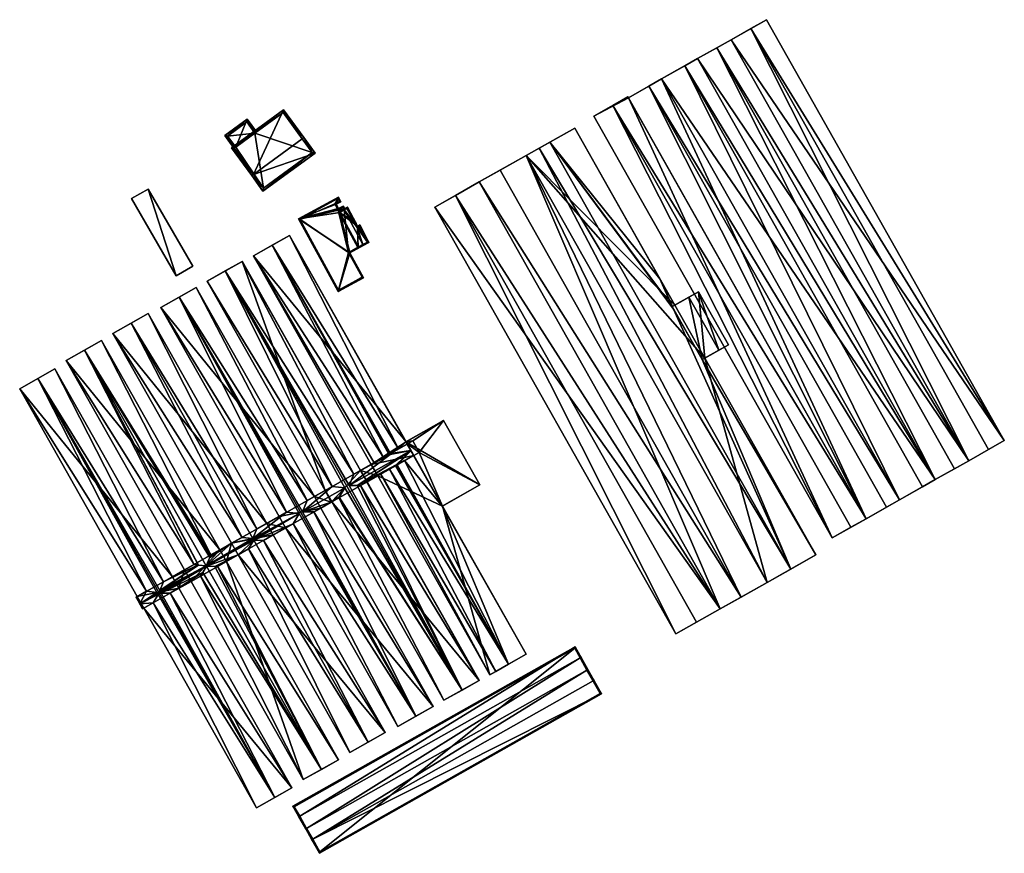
# Model space of a CAD drawing. Header units: inches. Extents: x 2558739 to 2563058, y 1133992 to 1137021.
# Tile 5 of 97: x 2559444 to 2559686, y 1135123 to 1135328. Entities that reach past the tile are written whole.
import ezdxf

# ---------------------------------------------------------------- set-up
doc = ezdxf.new("R2010")
doc.units = ezdxf.units.IN
doc.header["$MEASUREMENT"] = 0
doc.layers.add('Gebaeude Einzelhaus', color=10, linetype='Continuous')
doc.layers.add('Treibhaus', color=10, linetype='Continuous')

msp = doc.modelspace()

# ---------------------------------------------------------------- meshes
at = {"layer": 'Gebaeude Einzelhaus'}
mesh = msp.add_polyface(dxfattribs=at)
corners = [(2559502.003, 1135300.187, 381.293), (2559502.407, 1135300.481, 381.293), (2559500.119, 1135303.624, 381.2), (2559497.263, 1135296.737, 381.293), (2559494.571, 1135299.585, 381.2), (2559496.919, 1135296.486, 381.293), (2559497.726, 1135295.251, 381.328), (2559497.786, 1135295.295, 381.328), (2559500.009, 1135302.926, 381.212), (2559495.27, 1135299.475, 381.212), (2559502.003, 1135300.187, 375.234), (2559500.009, 1135302.926, 375.235), (2559495.27, 1135299.475, 375.234), (2559497.263, 1135296.737, 375.234)]
mesh.append_faces([[corners[k] for k in face] for face in [(6, 5, 7), (5, 9, 3), (8, 1, 0), (8, 2, 1), (6, 4, 5), (5, 4, 9), (9, 4, 8), (8, 4, 2), (5, 6, 7), (3, 4, 5), (5, 4, 6), (0, 2, 3), (3, 2, 4), (0, 1, 2)]], dxfattribs={"color": 13})
mesh.append_faces([[corners[k] for k in face] for face in [(10, 12, 11), (10, 13, 12), (12, 13, 9), (9, 13, 3), (9, 8, 12), (12, 8, 11), (11, 8, 10), (10, 8, 0)]], dxfattribs={"color": 41})
mesh = msp.add_polyface(dxfattribs=at)
corners = [(2559501.606, 1135290.047, 385.698), (2559503.951, 1135285.975, 383.487), (2559516.763, 1135295.3, 383.487), (2559501.201, 1135289.753, 385.698), (2559513.609, 1135298.785, 385.698), (2559514.013, 1135299.079, 385.698), (2559509.031, 1135305.921, 381.871), (2559496.22, 1135296.596, 381.871), (2559516.065, 1135295.41, 383.723), (2559504.061, 1135286.674, 383.724), (2559508.921, 1135305.224, 382.097), (2559496.919, 1135296.486, 382.097), (2559516.065, 1135295.41, 375.234), (2559508.921, 1135305.224, 375.235), (2559502.003, 1135300.187, 381.293), (2559497.263, 1135296.737, 381.293), (2559496.919, 1135296.486, 381.293), (2559502.003, 1135300.187, 375.234), (2559497.263, 1135296.737, 375.234), (2559496.919, 1135296.486, 375.234), (2559504.061, 1135286.674, 375.234)]
mesh.append_faces([[corners[k] for k in face] for face in [(0, 9, 3), (11, 0, 3), (10, 11, 7), (7, 11, 3), (6, 10, 7), (4, 10, 5), (8, 4, 5), (5, 10, 6), (2, 8, 5), (1, 9, 8), (3, 9, 1), (1, 8, 2), (0, 7, 3), (5, 6, 4), (4, 6, 0), (0, 6, 7), (0, 2, 4), (4, 2, 5), (3, 1, 0), (0, 1, 2)]], dxfattribs={"color": 13})
mesh.append_faces([[corners[k] for k in face] for face in [(12, 17, 13), (12, 20, 17), (17, 20, 18), (18, 20, 19), (8, 20, 12), (8, 9, 20), (0, 20, 9), (0, 16, 20), (20, 16, 19), (0, 11, 16), (16, 18, 19), (16, 15, 18), (14, 13, 17), (14, 10, 13), (16, 11, 15), (15, 11, 14), (14, 11, 10), (4, 12, 10), (10, 12, 13), (4, 8, 12)]], dxfattribs={"color": 41})
mesh = msp.add_polyface(dxfattribs=at)
corners = [(2559475.751, 1135286.474, 381.44), (2559482.638, 1135265.153, 381.44), (2559486.718, 1135267.513, 381.44), (2559471.671, 1135284.115, 381.44), (2559475.751, 1135286.474, 375.297), (2559486.718, 1135267.513, 375.297), (2559471.671, 1135284.115, 375.297), (2559482.638, 1135265.153, 375.297)]
mesh.append_faces([[corners[k] for k in face] for face in [(3, 1, 0), (0, 1, 2)]], dxfattribs={"color": 13})
mesh.append_faces([[corners[k] for k in face] for face in [(4, 7, 6), (5, 7, 4), (2, 7, 5), (1, 7, 2), (6, 7, 3), (3, 7, 1), (4, 6, 0), (0, 6, 3), (5, 4, 2), (2, 4, 0)]], dxfattribs={"color": 41})
mesh = msp.add_polyface(dxfattribs=at)
corners = [(2559512.708, 1135279.134, 382.495), (2559522.489, 1135281.651, 380.936), (2559521.906, 1135282.723, 380.936), (2559522.821, 1135280.743, 380.959), (2559523.892, 1135281.325, 380.765), (2559523.654, 1135282.285, 380.725), (2559522.478, 1135284.448, 380.725), (2559523.071, 1135283.356, 380.725), (2559525.304, 1135270.81, 381.368), (2559522.405, 1135261.305, 382.495), (2559528.631, 1135264.691, 381.368), (2559527.436, 1135272.256, 380.959), (2559528.846, 1135272.738, 380.725), (2559528.721, 1135272.955, 380.726), (2559528.726, 1135272.958, 380.725), (2559528.507, 1135272.839, 380.765), (2559523.906, 1135281.333, 380.762), (2559524.111, 1135281.445, 380.725), (2559523.554, 1135281.946, 380.765), (2559522.389, 1135281.313, 380.976), (2559522.311, 1135281.468, 380.975), (2559521.568, 1135282.823, 380.976), (2559522.733, 1135283.456, 380.765), (2559522.378, 1135284.109, 380.765), (2559513.048, 1135279.034, 382.455), (2559522.505, 1135261.645, 382.455), (2559528.293, 1135264.791, 381.408), (2559524.965, 1135270.91, 381.408), (2559528.508, 1135272.838, 380.765), (2559521.568, 1135282.823, 375.264), (2559522.311, 1135281.468, 375.264), (2559522.733, 1135283.456, 375.264), (2559522.378, 1135284.109, 375.264), (2559513.048, 1135279.034, 375.264), (2559522.505, 1135261.645, 375.264), (2559528.293, 1135264.791, 375.264), (2559524.965, 1135270.91, 375.264), (2559528.508, 1135272.838, 375.264), (2559523.554, 1135281.946, 375.264), (2559523.892, 1135281.325, 375.264), (2559522.389, 1135281.313, 375.264)]
mesh.append_faces([[corners[k] for k in face] for face in [(18, 16, 4), (12, 28, 13), (8, 11, 12), (12, 11, 28), (8, 27, 11), (10, 26, 8), (8, 26, 27), (9, 26, 10), (0, 25, 9), (9, 25, 26), (6, 24, 0), (0, 24, 25), (7, 23, 6), (6, 23, 24), (7, 22, 23), (20, 21, 2), (2, 22, 7), (2, 21, 22), (12, 13, 14), (1, 20, 2), (1, 19, 20), (5, 18, 1), (1, 18, 19), (5, 17, 18), (18, 17, 16), (5, 16, 17), (5, 4, 16), (11, 12, 15), (15, 12, 13), (13, 12, 14), (3, 8, 11), (11, 8, 12), (8, 9, 10), (3, 0, 8), (8, 0, 9), (0, 2, 6), (6, 2, 7), (5, 1, 4), (4, 1, 3), (3, 1, 0), (0, 1, 2)]], dxfattribs={"color": 13})
mesh.append_faces([[corners[k] for k in face] for face in [(33, 36, 34), (34, 36, 35), (36, 39, 37), (33, 40, 36), (36, 40, 39), (39, 40, 38), (33, 30, 40), (33, 29, 30), (33, 32, 29), (29, 32, 31), (20, 40, 30), (20, 19, 40), (19, 18, 40), (40, 18, 38), (38, 4, 39), (38, 18, 4), (11, 37, 28), (27, 36, 11), (11, 36, 37), (27, 26, 36), (36, 26, 35), (26, 34, 35), (26, 25, 34), (25, 24, 34), (34, 24, 33), (24, 23, 33), (33, 23, 32), (23, 22, 32), (32, 22, 31), (22, 29, 31), (22, 21, 29), (21, 20, 29), (29, 20, 30)]], dxfattribs={"color": 41})
mesh = msp.add_polyface(dxfattribs=at)
corners = [(2559522.481, 1135280.843, 381.869), (2559526.878, 1135278.015, 381.869), (2559524.688, 1135282.043, 381.869), (2559527.336, 1135271.916, 381.869), (2559527.205, 1135277.37, 381.869), (2559529.971, 1135273.35, 381.869), (2559527.705, 1135277.641, 381.869), (2559522.821, 1135280.743, 381.869), (2559524.588, 1135281.704, 381.869), (2559527.436, 1135272.256, 381.869), (2559527.603, 1135277.301, 381.869), (2559529.635, 1135273.453, 381.869), (2559526.624, 1135277.968, 381.869), (2559527.025, 1135277.189, 381.869), (2559527.099, 1135277.028, 381.869), (2559526.624, 1135277.968, 375.264), (2559527.025, 1135277.189, 375.264), (2559524.588, 1135281.704, 375.264), (2559523.892, 1135281.325, 380.765), (2559523.892, 1135281.325, 375.264), (2559522.821, 1135280.743, 380.959), (2559527.436, 1135272.256, 380.959), (2559528.507, 1135272.839, 380.765), (2559529.635, 1135273.453, 375.264), (2559528.507, 1135272.839, 375.264), (2559527.603, 1135277.301, 375.264), (2559527.099, 1135277.028, 375.264)]
mesh.append_faces([[corners[k] for k in face] for face in [(12, 8, 1), (10, 14, 4), (4, 14, 13), (13, 12, 4), (4, 12, 1), (6, 10, 4), (11, 10, 5), (9, 11, 5), (5, 10, 6), (3, 9, 5), (7, 9, 0), (0, 9, 3), (8, 7, 2), (1, 8, 2), (2, 7, 0), (6, 4, 5), (5, 4, 3), (4, 1, 0), (3, 4, 0), (0, 1, 2)]], dxfattribs={"color": 13})
mesh.append_faces([[corners[k] for k in face] for face in [(15, 19, 17), (16, 26, 15), (15, 26, 19), (19, 26, 24), (24, 26, 23), (23, 26, 25), (13, 14, 16), (16, 14, 26), (14, 10, 26), (26, 10, 25), (10, 11, 25), (25, 11, 23), (23, 22, 24), (22, 9, 21), (23, 11, 22), (22, 11, 9), (9, 7, 21), (21, 7, 20), (7, 18, 20), (18, 17, 19), (7, 8, 18), (18, 8, 17), (8, 12, 17), (17, 12, 15), (12, 13, 15), (15, 13, 16)]], dxfattribs={"color": 41})
mesh = msp.add_polyface(dxfattribs=at)
corners = [(2559539.008, 1135224.398, 383.698), (2559557.208, 1135213.847, 384.099), (2559548.275, 1135229.64, 384.099), (2559547.941, 1135208.605, 383.698), (2559548.275, 1135229.64, 375.274), (2559557.208, 1135213.847, 375.274), (2559539.088, 1135224.444, 375.274), (2559539.088, 1135224.444, 379.943), (2559539.008, 1135224.398, 379.984), (2559539.324, 1135223.839, 382.014), (2559540.221, 1135222.253, 383.284), (2559539.324, 1135223.839, 379.984), (2559540.267, 1135222.172, 383.2), (2559540.922, 1135221.015, 382.014), (2559547.941, 1135208.605, 379.982), (2559540.922, 1135221.015, 379.983), (2559548.011, 1135208.645, 379.947), (2559548.011, 1135208.645, 375.274), (2559542.346, 1135221.82, 375.274), (2559540.749, 1135224.645, 375.274), (2559541, 1135221.059, 375.274), (2559539.404, 1135223.885, 375.274)]
mesh.append_faces([[corners[k] for k in face] for face in [(3, 1, 0), (0, 1, 2)]], dxfattribs={"color": 13})
mesh.append_faces([[corners[k] for k in face] for face in [(4, 19, 6), (6, 19, 21), (20, 18, 17), (17, 18, 5), (5, 18, 4), (4, 18, 19), (16, 3, 14), (16, 1, 3), (17, 5, 16), (16, 5, 1), (3, 13, 14), (14, 13, 15), (3, 12, 13), (3, 10, 12), (9, 8, 11), (3, 0, 10), (10, 0, 9), (9, 0, 8), (4, 7, 2), (2, 7, 0), (0, 7, 8), (4, 6, 7), (2, 1, 4), (4, 1, 5)]], dxfattribs={"color": 41})
mesh = msp.add_polyface(dxfattribs=at)
corners = [(2559587.103, 1135162.508, 381.144), (2559585.213, 1135165.855, 382.584), (2559584.996, 1135165.732, 382.584), (2559516.163, 1135126.858, 382.584), (2559517.835, 1135123.388, 381.144), (2559515.945, 1135126.735, 382.584), (2559583.503, 1135168.375, 381.329), (2559583.72, 1135168.498, 381.329), (2559514.67, 1135129.501, 381.329), (2559514.453, 1135129.378, 381.329), (2559512.773, 1135132.353, 382.687), (2559512.99, 1135132.476, 382.687), (2559581.822, 1135171.351, 382.687), (2559582.039, 1135171.473, 382.687), (2559580.583, 1135174.053, 381.329), (2559511.315, 1135134.933, 381.329), (2559517.93, 1135123.729, 381.238), (2559586.763, 1135162.603, 381.238), (2559580.488, 1135173.713, 381.443), (2559511.656, 1135134.838, 381.444), (2559586.763, 1135162.603, 376.085), (2559580.488, 1135173.713, 376.085), (2559511.656, 1135134.838, 376.085), (2559517.93, 1135123.729, 376.085)]
mesh.append_faces([[corners[k] for k in face] for face in [(8, 3, 9), (11, 8, 10), (19, 11, 10), (10, 8, 9), (18, 19, 15), (15, 19, 10), (14, 18, 15), (12, 18, 13), (6, 12, 13), (13, 18, 14), (7, 6, 13), (2, 6, 1), (17, 2, 1), (1, 6, 7), (0, 16, 17), (0, 17, 1), (4, 16, 0), (3, 16, 5), (9, 3, 5), (5, 16, 4), (11, 15, 10), (12, 14, 11), (11, 14, 15), (12, 13, 14), (12, 6, 13), (13, 6, 7), (11, 8, 12), (12, 8, 6), (11, 10, 8), (8, 10, 9), (3, 9, 5), (3, 8, 9), (2, 6, 3), (3, 6, 8), (2, 1, 6), (6, 1, 7), (0, 3, 4), (4, 3, 5), (0, 2, 3), (0, 1, 2)]], dxfattribs={"color": 13})
mesh.append_faces([[corners[k] for k in face] for face in [(21, 23, 22), (20, 23, 21), (17, 23, 20), (16, 23, 17), (3, 23, 16), (22, 23, 8), (8, 23, 3), (11, 22, 8), (19, 22, 11), (21, 22, 18), (18, 22, 19), (12, 21, 18), (20, 21, 6), (6, 21, 12), (2, 20, 6), (17, 20, 2)]], dxfattribs={"color": 41})
at = {"layer": 'Treibhaus'}
mesh = msp.add_polyface(dxfattribs=at)
corners = [(2559627.59, 1135328.039, 381.945), (2559623.699, 1135325.84, 384.903), (2559685.956, 1135224.694, 382.292), (2559618.89, 1135323.125, 381.945), (2559677.256, 1135219.78, 382.292), (2559682.065, 1135222.495, 384.903), (2559673.741, 1135217.795, 384.803), (2559677.256, 1135219.78, 382.192), (2559615.375, 1135321.14, 384.803), (2559669.016, 1135215.126, 382.192), (2559610.65, 1135318.471, 381.945), (2559643.67, 1135200.811, 382.392), (2559589.833, 1135306.981, 384.993), (2559585.19, 1135304.36, 382.393), (2559648.313, 1135203.434, 384.993), (2559652.03, 1135205.533, 382.392), (2559593.549, 1135309.081, 382.393), (2559598.686, 1135311.714, 384.604), (2559593.664, 1135308.878, 381.945), (2559657.053, 1135208.369, 384.604), (2559660.186, 1135210.139, 382.392), (2559601.82, 1135313.484, 381.945), (2559607.515, 1135316.7, 385.002), (2559669.016, 1135215.126, 382.217), (2559665.881, 1135213.355, 385.002), (2559660.186, 1135210.139, 382.217), (2559677.256, 1135219.78, 376.127), (2559685.956, 1135224.694, 376.127), (2559627.59, 1135328.039, 376.127), (2559618.89, 1135323.125, 376.127), (2559610.65, 1135318.471, 376.127), (2559669.016, 1135215.126, 376.127), (2559585.19, 1135304.36, 376.127), (2559593.549, 1135309.081, 376.127), (2559643.67, 1135200.811, 376.127), (2559652.03, 1135205.533, 376.127), (2559593.664, 1135308.878, 376.127), (2559660.186, 1135210.139, 376.127), (2559601.82, 1135313.484, 376.127)]
mesh.append_faces([[corners[k] for k in face] for face in [(25, 24, 22), (21, 25, 22), (22, 24, 23), (10, 22, 23), (21, 17, 20), (20, 17, 19), (19, 17, 15), (15, 17, 18), (16, 12, 15), (15, 12, 14), (14, 12, 11), (11, 12, 13), (8, 10, 9), (7, 3, 8), (6, 8, 9), (6, 7, 8), (1, 5, 2), (1, 4, 5), (1, 3, 4), (0, 1, 2)]], dxfattribs={"color": 13})
mesh.append_faces([[corners[k] for k in face] for face in [(38, 31, 37), (38, 30, 31), (25, 9, 24), (24, 9, 23), (25, 37, 9), (9, 37, 31), (22, 10, 21), (21, 10, 38), (38, 10, 30), (23, 9, 10), (36, 38, 35), (35, 38, 37), (21, 18, 17), (21, 38, 18), (18, 38, 36), (20, 25, 21), (35, 19, 15), (19, 25, 20), (35, 37, 19), (19, 37, 25), (36, 32, 33), (36, 34, 32), (36, 35, 34), (15, 18, 16), (16, 18, 33), (33, 18, 36), (14, 11, 15), (15, 11, 35), (35, 11, 34), (11, 13, 34), (34, 13, 32), (12, 16, 13), (13, 16, 32), (32, 16, 33), (30, 26, 31), (30, 29, 26), (6, 9, 7), (7, 9, 26), (26, 9, 31), (8, 3, 10), (10, 3, 30), (30, 3, 29), (26, 29, 27), (27, 29, 28), (3, 0, 29), (29, 0, 28), (3, 1, 0), (0, 27, 28), (0, 2, 27), (7, 5, 4), (5, 27, 2), (7, 26, 5), (5, 26, 27), (3, 7, 4)]], dxfattribs={"color": 41})
mesh = msp.add_polyface(dxfattribs=at)
corners = [(2559616.233, 1135183.399, 381.778), (2559551.213, 1135284.903, 384.43), (2559610.4, 1135180.104, 384.43), (2559557.046, 1135288.198, 381.779), (2559546.131, 1135282.033, 381.779), (2559605.318, 1135177.234, 381.778), (2559562.183, 1135291.099, 384.645), (2559557.046, 1135288.198, 381.928), (2559621.37, 1135186.3, 384.645), (2559568.553, 1135294.696, 381.928), (2559627.74, 1135189.898, 381.778), (2559580.503, 1135301.445, 381.928), (2559574.351, 1135297.971, 384.993), (2559601.408, 1135264.43, 381.957), (2559571.736, 1135296.494, 383.61), (2559633.539, 1135193.173, 384.993), (2559604.781, 1135256.95, 382.276), (2559604.412, 1135257.603, 382.276), (2559604.471, 1135257.636, 382.247), (2559627.74, 1135189.898, 382.01), (2559605.058, 1135257.968, 381.962), (2559611.768, 1135244.579, 382.284), (2559639.69, 1135196.646, 382.01), (2559612.413, 1135244.944, 381.973), (2559557.046, 1135288.198, 375.703), (2559546.131, 1135282.033, 375.703), (2559605.318, 1135177.234, 375.703), (2559616.233, 1135183.399, 375.703), (2559627.74, 1135189.898, 375.703), (2559568.553, 1135294.696, 375.703), (2559580.503, 1135301.445, 375.703), (2559605.058, 1135257.968, 375.703), (2559639.69, 1135196.646, 375.703), (2559612.413, 1135244.944, 375.703)]
mesh.append_faces([[corners[k] for k in face] for face in [(15, 21, 16), (15, 22, 21), (21, 22, 23), (13, 18, 20), (14, 19, 15), (14, 9, 19), (13, 17, 18), (13, 12, 17), (17, 12, 16), (16, 12, 15), (12, 14, 15), (11, 12, 13), (8, 10, 9), (7, 0, 8), (6, 8, 9), (6, 7, 8), (1, 5, 2), (1, 4, 5), (3, 1, 0), (0, 1, 2)]], dxfattribs={"color": 13})
mesh.append_faces([[corners[k] for k in face] for face in [(33, 29, 31), (31, 29, 30), (33, 28, 29), (33, 32, 28), (10, 15, 19), (15, 32, 22), (10, 28, 15), (15, 28, 32), (9, 10, 19), (14, 29, 9), (12, 30, 14), (14, 30, 29), (12, 11, 30), (22, 32, 23), (23, 32, 33), (31, 13, 20), (31, 30, 13), (13, 30, 11), (28, 27, 29), (29, 27, 24), (7, 3, 0), (29, 6, 9), (6, 3, 7), (29, 24, 6), (6, 24, 3), (8, 28, 10), (8, 27, 28), (8, 0, 27), (25, 27, 26), (25, 24, 27), (2, 27, 0), (2, 26, 27), (2, 5, 26), (5, 4, 26), (26, 4, 25), (1, 25, 4), (1, 24, 25), (1, 3, 24)]], dxfattribs={"color": 41})
mesh = msp.add_polyface(dxfattribs=at)
corners = [(2559464.323, 1135249.249, 375.274), (2559493.372, 1135197.863, 375.274), (2559455.672, 1135244.358, 375.274), (2559493.372, 1135197.863, 380.691), (2559464.323, 1135249.249, 380.692), (2559484.721, 1135192.972, 375.274), (2559455.672, 1135244.358, 380.692), (2559460.129, 1135246.878, 383.231), (2559448.695, 1135239.94, 383.231), (2559444.238, 1135237.42, 375.274), (2559444.238, 1135237.42, 380.692), (2559452.889, 1135242.311, 375.274), (2559452.889, 1135242.311, 380.692), (2559527.907, 1135217.385, 375.274), (2559498.825, 1135268.681, 375.274), (2559498.888, 1135268.717, 375.274), (2559519.255, 1135212.494, 375.274), (2559490.237, 1135263.826, 375.274), (2559490.237, 1135263.826, 381.045), (2559519.255, 1135212.494, 381.045), (2559494.694, 1135266.346, 383.584), (2559498.825, 1135268.681, 381.083), (2559498.888, 1135268.717, 381.045), (2559527.907, 1135217.385, 381.045), (2559504.905, 1135204.382, 375.274), (2559467.129, 1135251.011, 375.274), (2559475.78, 1135255.902, 375.274), (2559475.78, 1135255.902, 380.551), (2559504.905, 1135204.382, 380.551), (2559496.254, 1135199.491, 375.274), (2559467.129, 1135251.011, 380.551), (2559471.586, 1135253.531, 383.09), (2559530.524, 1135218.864, 375.274), (2559501.601, 1135270.075, 379.933), (2559501.601, 1135270.075, 375.274), (2559506.179, 1135272.66, 382.111), (2559510.484, 1135275.091, 375.274), (2559510.484, 1135275.091, 379.933), (2559516.571, 1135210.977, 375.274), (2559478.903, 1135257.414, 375.274), (2559487.554, 1135262.305, 375.274), (2559516.571, 1135210.977, 380.974), (2559487.554, 1135262.305, 380.974), (2559507.919, 1135206.086, 375.274), (2559478.903, 1135257.414, 380.974), (2559483.36, 1135259.934, 383.513), (2559487.043, 1135194.284, 382.014), (2559491.188, 1135196.628, 382.014), (2559526.305, 1135216.479, 382.014), (2559520.958, 1135213.456, 382.014), (2559498.823, 1135200.943, 382.014), (2559502.488, 1135203.015, 382.014), (2559514.852, 1135210.005, 382.014), (2559513.651, 1135207.233, 383.284), (2559509.746, 1135207.119, 382.014)]
mesh.append_faces([[corners[k] for k in face] for face in [(7, 6, 46), (4, 7, 47), (21, 23, 22), (21, 20, 48), (49, 18, 19), (49, 20, 18), (50, 31, 30), (27, 31, 51), (42, 52, 41), (42, 45, 52), (52, 45, 53), (54, 45, 44)]], dxfattribs={"color": 13})
mesh.append_faces([[corners[k] for k in face] for face in [(0, 1, 2), (3, 0, 4), (5, 6, 2), (7, 2, 6), (7, 0, 2), (7, 4, 0), (8, 9, 10), (8, 11, 9), (8, 12, 11), (13, 14, 15), (14, 16, 17), (17, 16, 18), (18, 16, 19), (20, 17, 18), (20, 14, 17), (20, 21, 14), (21, 22, 14), (14, 22, 15), (15, 22, 23), (24, 25, 26), (26, 27, 28), (29, 30, 25), (31, 25, 30), (31, 26, 25), (31, 27, 26), (32, 33, 34), (33, 35, 34), (34, 35, 36), (36, 35, 37), (38, 39, 40), (40, 41, 38), (40, 42, 41), (39, 43, 44), (45, 39, 44), (45, 40, 39), (45, 42, 40)]], dxfattribs={"color": 41})
mesh = msp.add_polyface(dxfattribs=at)
corners = [(2559527.907, 1135217.385, 375.274), (2559519.255, 1135212.494, 375.274), (2559498.825, 1135268.681, 375.274), (2559498.888, 1135268.717, 375.274), (2559527.907, 1135217.385, 381.045), (2559501.601, 1135270.075, 375.274), (2559539.088, 1135224.444, 375.274), (2559530.524, 1135218.864, 375.274), (2559539.404, 1135223.885, 375.274), (2559510.484, 1135275.091, 375.274), (2559510.484, 1135275.091, 379.933), (2559539.088, 1135224.444, 379.943), (2559530.524, 1135218.864, 379.943), (2559501.601, 1135270.075, 379.933), (2559532.119, 1135216.039, 375.274), (2559541, 1135221.059, 375.274), (2559540.749, 1135224.645, 375.274), (2559542.346, 1135221.82, 375.274), (2559539.324, 1135223.839, 382.014), (2559537.261, 1135222.673, 381.017), (2559535.289, 1135221.559, 382.014), (2559539.324, 1135223.839, 379.984), (2559531.251, 1135219.275, 380.286), (2559526.305, 1135216.479, 382.014), (2559533.549, 1135220.575, 381.38), (2559527.875, 1135217.367, 381.064), (2559534.896, 1135221.336, 382.014), (2559536.885, 1135218.733, 382.014), (2559538.738, 1135219.781, 381.077), (2559540.922, 1135221.015, 382.014), (2559540.922, 1135221.015, 379.983), (2559498.825, 1135268.681, 381.083), (2559494.694, 1135266.346, 383.584), (2559525.105, 1135213.708, 383.284), (2559524.083, 1135213.13, 383.284), (2559520.958, 1135213.456, 382.014), (2559506.179, 1135272.66, 382.111), (2559535.167, 1135221.331, 382.11), (2559539.008, 1135224.398, 379.984), (2559540.221, 1135222.253, 383.284), (2559527.053, 1135213.671, 382.399), (2559540.267, 1135222.172, 383.2), (2559527.066, 1135213.67, 382.394), (2559536.642, 1135218.72, 382.11)]
mesh.append_faces([[corners[k] for k in face] for face in [(31, 25, 4), (31, 23, 25), (23, 32, 33), (34, 32, 35), (13, 12, 22), (22, 24, 13), (13, 24, 36), (24, 26, 36), (36, 26, 37), (36, 19, 10), (36, 20, 19), (36, 37, 20), (10, 38, 11), (10, 19, 38), (38, 19, 21), (39, 40, 41), (41, 27, 29), (42, 43, 41), (41, 43, 27), (20, 39, 18), (20, 37, 39), (39, 37, 33), (33, 37, 23), (23, 37, 26)]], dxfattribs={"color": 13})
mesh.append_faces([[corners[k] for k in face] for face in [(0, 1, 2), (3, 4, 0), (5, 6, 7), (7, 6, 8), (5, 9, 6), (9, 10, 6), (6, 10, 11), (7, 12, 13), (7, 14, 0), (8, 15, 7), (7, 15, 14), (16, 17, 8), (8, 17, 15), (18, 19, 20), (18, 21, 19), (4, 12, 0), (0, 12, 7), (4, 22, 12), (23, 24, 25), (25, 24, 4), (4, 24, 22), (23, 26, 24), (27, 28, 29), (29, 28, 30)]], dxfattribs={"color": 41})
mesh = msp.add_polyface(dxfattribs=at)
corners = [(2559548.011, 1135208.645, 375.274), (2559532.119, 1135216.039, 375.274), (2559541, 1135221.059, 375.274), (2559519.255, 1135212.494, 375.274), (2559520.699, 1135209.583, 375.274), (2559516.571, 1135210.977, 375.274), (2559518.167, 1135208.152, 375.274), (2559527.907, 1135217.385, 375.274), (2559520.852, 1135209.669, 375.274), (2559529.504, 1135214.56, 375.274), (2559519.255, 1135212.494, 381.045), (2559514.852, 1135210.005, 382.014), (2559520.958, 1135213.456, 382.014), (2559516.571, 1135210.977, 380.974), (2559532.119, 1135216.039, 379.944), (2559535.059, 1135217.701, 381.339), (2559529.504, 1135214.56, 381.045), (2559532.887, 1135216.473, 380.305), (2559529.474, 1135214.543, 381.063), (2559536.492, 1135218.511, 382.014), (2559527.902, 1135213.654, 382.014), (2559522.555, 1135210.632, 382.014), (2559520.852, 1135209.669, 382.014), (2559520.852, 1135209.669, 381.045), (2559520.699, 1135209.583, 382.014), (2559518.167, 1135208.152, 380.974), (2559516.449, 1135207.18, 382.014), (2559507.919, 1135206.086, 375.274), (2559509.516, 1135203.261, 375.274), (2559525.105, 1135213.708, 383.284), (2559527.066, 1135213.67, 382.394), (2559527.053, 1135213.671, 382.399), (2559494.694, 1135266.346, 383.584), (2559552.855, 1135163.463, 383.584), (2559522.69, 1135210.852, 382.126), (2559524.083, 1135213.13, 383.284), (2559522.7, 1135210.871, 382.135), (2559564.268, 1135169.804, 382.11), (2559538.738, 1135219.781, 381.077), (2559536.885, 1135218.733, 382.014), (2559540.922, 1135221.015, 379.983), (2559547.941, 1135208.605, 379.982), (2559540.221, 1135222.253, 383.284), (2559513.651, 1135207.233, 383.284), (2559536.642, 1135218.72, 382.11), (2559540.267, 1135222.172, 383.2), (2559483.36, 1135259.934, 383.513), (2559541.521, 1135157.051, 383.513), (2559512.871, 1135206.792, 383.284)]
mesh.append_faces([[corners[k] for k in face] for face in [(29, 30, 31), (29, 32, 33), (34, 35, 36), (35, 33, 32), (37, 38, 39), (40, 38, 41), (42, 29, 31), (24, 43, 26), (24, 35, 43), (24, 36, 35), (20, 19, 30), (30, 19, 44), (21, 34, 22), (45, 31, 30), (22, 36, 24), (22, 34, 36), (12, 43, 35), (12, 11, 43), (43, 46, 47), (48, 47, 46)]], dxfattribs={"color": 13})
mesh.append_faces([[corners[k] for k in face] for face in [(0, 1, 2), (3, 4, 5), (5, 4, 6), (7, 8, 3), (3, 8, 4), (7, 9, 8), (7, 1, 9), (10, 11, 12), (3, 13, 10), (10, 13, 11), (3, 5, 13), (14, 9, 1), (15, 16, 17), (17, 16, 14), (14, 16, 9), (15, 18, 16), (19, 20, 15), (15, 20, 18), (21, 22, 23), (4, 23, 24), (24, 23, 22), (4, 8, 23), (4, 25, 6), (4, 24, 25), (25, 24, 26), (27, 6, 28), (27, 5, 6)]], dxfattribs={"color": 41})
mesh = msp.add_polyface(dxfattribs=at)
corners = [(2559615.887, 1135246.906, 383.711), (2559610.88, 1135261.255, 382.293), (2559608.532, 1135259.929, 383.711), (2559618.235, 1135248.232, 382.292), (2559604.412, 1135257.603, 382.293), (2559611.768, 1135244.579, 382.292), (2559610.88, 1135261.255, 375.703), (2559618.235, 1135248.232, 375.703), (2559605.058, 1135257.968, 381.962), (2559605.058, 1135257.968, 375.703), (2559604.471, 1135257.636, 382.247), (2559604.412, 1135257.603, 382.276), (2559604.781, 1135256.95, 382.276), (2559611.768, 1135244.579, 382.284), (2559612.413, 1135244.944, 381.973), (2559612.413, 1135244.944, 375.703)]
mesh.append_faces([[corners[k] for k in face] for face in [(2, 5, 0), (2, 4, 5), (3, 1, 0), (0, 1, 2)]], dxfattribs={"color": 13})
mesh.append_faces([[corners[k] for k in face] for face in [(7, 15, 6), (6, 15, 9), (3, 14, 7), (7, 14, 15), (14, 5, 13), (3, 0, 14), (14, 0, 5), (5, 12, 13), (5, 4, 12), (12, 4, 11), (4, 10, 11), (4, 8, 10), (8, 6, 9), (8, 1, 6), (4, 2, 8), (8, 2, 1), (1, 3, 6), (6, 3, 7)]], dxfattribs={"color": 41})
mesh = msp.add_polyface(dxfattribs=at)
corners = [(2559455.672, 1135244.358, 375.274), (2559493.372, 1135197.863, 375.274), (2559484.721, 1135192.972, 375.274), (2559464.323, 1135249.249, 375.274), (2559493.372, 1135197.863, 380.691), (2559484.721, 1135192.972, 380.691), (2559455.672, 1135244.358, 380.692), (2559481.735, 1135191.284, 375.274), (2559444.238, 1135237.42, 375.274), (2559452.889, 1135242.311, 375.274), (2559473.084, 1135186.393, 375.274), (2559444.238, 1135237.42, 380.692), (2559473.084, 1135186.393, 380.691), (2559452.889, 1135242.311, 380.692), (2559481.735, 1135191.284, 380.691), (2559504.905, 1135204.382, 375.274), (2559496.254, 1135199.491, 375.274), (2559467.129, 1135251.011, 375.274), (2559475.78, 1135255.902, 375.274), (2559504.905, 1135204.382, 380.551), (2559496.254, 1135199.491, 380.55), (2559467.129, 1135251.011, 380.551), (2559506.502, 1135201.557, 375.274), (2559509.516, 1135203.261, 375.274), (2559507.919, 1135206.086, 375.274), (2559502.488, 1135203.015, 382.014), (2559507.919, 1135206.086, 380.974), (2559509.746, 1135207.119, 382.014), (2559478.903, 1135257.414, 375.274), (2559516.571, 1135210.977, 375.274), (2559478.903, 1135257.414, 380.974), (2559460.129, 1135246.878, 383.231), (2559488.164, 1135194.167, 382.47), (2559490.038, 1135193.972, 383.231), (2559488.039, 1135194.18, 382.419), (2559487.043, 1135194.284, 382.014), (2559464.323, 1135249.249, 380.692), (2559491.188, 1135196.628, 382.014), (2559490.973, 1135196.131, 382.242), (2559490.903, 1135195.97, 382.315), (2559448.695, 1135239.94, 383.231), (2559477.944, 1135187.441, 383.045), (2559478.4, 1135187.393, 383.231), (2559477.907, 1135187.445, 383.03), (2559475.406, 1135187.706, 382.014), (2559479.551, 1135190.049, 382.014), (2559478.631, 1135187.926, 382.987), (2559478.611, 1135187.88, 383.008), (2559498.823, 1135200.943, 382.014), (2559501.471, 1135200.667, 383.09), (2559471.586, 1135253.531, 383.09), (2559475.78, 1135255.902, 380.551), (2559501.714, 1135200.236, 383.09), (2559511.343, 1135204.294, 382.014), (2559512.871, 1135206.792, 383.284), (2559483.36, 1135259.934, 383.513)]
mesh.append_faces([[corners[k] for k in face] for face in [(31, 32, 33), (31, 34, 32), (31, 35, 34), (35, 6, 5), (36, 37, 4), (37, 31, 38), (38, 31, 39), (39, 31, 33), (40, 41, 42), (40, 43, 41), (40, 44, 43), (40, 11, 44), (44, 11, 12), (13, 45, 14), (13, 40, 45), (45, 40, 46), (46, 40, 47), (47, 40, 42), (48, 21, 20), (49, 50, 48), (51, 25, 19), (25, 50, 49), (52, 53, 54), (49, 27, 25), (49, 54, 27), (27, 30, 26), (54, 55, 27)]], dxfattribs={"color": 13})
mesh.append_faces([[corners[k] for k in face] for face in [(0, 1, 2), (1, 3, 4), (5, 6, 2), (7, 8, 9), (7, 10, 8), (8, 10, 11), (11, 10, 12), (13, 14, 9), (9, 14, 7), (15, 16, 17), (18, 19, 15), (20, 21, 16), (22, 15, 23), (23, 15, 24), (19, 24, 15), (25, 26, 19), (19, 26, 24), (25, 27, 26), (24, 28, 29), (30, 24, 26)]], dxfattribs={"color": 41})
mesh = msp.add_polyface(dxfattribs=at)
corners = [(2559557.049, 1135165.834, 375.274), (2559520.852, 1135209.669, 375.274), (2559529.504, 1135214.56, 375.274), (2559548.398, 1135160.943, 381.044), (2559520.852, 1135209.669, 381.045), (2559557.049, 1135165.834, 381.044), (2559529.504, 1135214.56, 381.045), (2559497.851, 1135196.666, 375.274), (2559506.502, 1135201.557, 375.274), (2559533.941, 1135153.019, 375.274), (2559533.941, 1135153.019, 380.55), (2559506.502, 1135201.557, 380.551), (2559559.691, 1135167.22, 375.274), (2559548.011, 1135208.645, 375.274), (2559568.574, 1135172.236, 375.274), (2559532.119, 1135216.039, 375.274), (2559548.011, 1135208.645, 379.947), (2559568.574, 1135172.236, 379.954), (2559532.119, 1135216.039, 379.944), (2559559.691, 1135167.22, 379.954), (2559496.254, 1135199.491, 375.274), (2559504.905, 1135204.382, 375.274), (2559509.516, 1135203.261, 380.974), (2559509.516, 1135203.261, 375.274), (2559511.343, 1135204.294, 382.014), (2559504.085, 1135200.19, 382.014), (2559518.167, 1135208.152, 375.274), (2559545.715, 1135159.422, 375.274), (2559545.715, 1135159.422, 380.973), (2559518.167, 1135208.152, 380.974), (2559537.064, 1135154.531, 380.973), (2559529.474, 1135214.543, 381.063), (2559527.902, 1135213.654, 382.014), (2559525.105, 1135213.708, 383.284), (2559552.855, 1135163.463, 383.584), (2559527.066, 1135213.67, 382.394), (2559522.555, 1135210.632, 382.014), (2559522.69, 1135210.852, 382.126), (2559524.083, 1135213.13, 383.284), (2559500.42, 1135198.118, 382.014), (2559529.747, 1135150.648, 383.09), (2559501.714, 1135200.236, 383.09), (2559561.152, 1135168.045, 380.641), (2559532.887, 1135216.473, 380.305), (2559535.059, 1135217.701, 381.339), (2559564.268, 1135169.804, 382.11), (2559536.492, 1135218.511, 382.014), (2559536.642, 1135218.72, 382.11), (2559536.885, 1135218.733, 382.014), (2559547.941, 1135208.605, 379.982), (2559538.738, 1135219.781, 381.077), (2559497.851, 1135196.666, 382.014), (2559512.871, 1135206.792, 383.284), (2559490.104, 1135193.854, 383.231), (2559490.038, 1135193.972, 383.231), (2559501.471, 1135200.667, 383.09), (2559516.449, 1135207.18, 382.014), (2559513.651, 1135207.233, 383.284), (2559541.521, 1135157.051, 383.513)]
mesh.append_faces([[corners[k] for k in face] for face in [(5, 6, 31), (32, 5, 31), (33, 34, 35), (35, 34, 32), (3, 36, 4), (36, 34, 37), (37, 34, 38), (39, 40, 41), (40, 25, 41), (25, 10, 11), (42, 43, 19), (19, 43, 18), (42, 44, 43), (42, 45, 44), (44, 45, 46), (46, 45, 47), (45, 48, 47), (49, 17, 16), (49, 45, 17), (49, 50, 45), (41, 51, 39), (41, 52, 53), (25, 24, 41), (54, 52, 55), (56, 28, 29), (57, 58, 56), (30, 24, 22), (24, 58, 52)]], dxfattribs={"color": 13})
mesh.append_faces([[corners[k] for k in face] for face in [(0, 1, 2), (1, 3, 4), (5, 2, 6), (7, 8, 9), (10, 8, 11), (12, 13, 14), (12, 15, 13), (14, 16, 17), (14, 13, 16), (12, 18, 15), (12, 19, 18), (7, 20, 8), (8, 20, 21), (22, 11, 23), (23, 11, 8), (24, 25, 22), (22, 25, 11), (23, 26, 27), (28, 26, 29), (23, 30, 22)]], dxfattribs={"color": 41})
mesh = msp.add_polyface(dxfattribs=at)
corners = [(2559513.833, 1135141.475, 375.274), (2559494.97, 1135195.037, 375.274), (2559522.484, 1135146.366, 375.274), (2559522.484, 1135146.366, 380.691), (2559494.97, 1135195.037, 380.691), (2559518.29, 1135143.995, 383.231), (2559513.833, 1135141.475, 380.691), (2559486.318, 1135190.147, 375.274), (2559506.856, 1135137.057, 383.231), (2559511.05, 1135139.428, 375.274), (2559511.05, 1135139.428, 380.691), (2559502.399, 1135134.537, 375.274), (2559502.399, 1135134.537, 380.691), (2559483.332, 1135188.459, 380.691), (2559557.049, 1135165.834, 375.274), (2559548.398, 1135160.943, 375.274), (2559520.852, 1135209.669, 375.274), (2559557.049, 1135165.834, 381.044), (2559552.855, 1135163.463, 383.584), (2559548.398, 1135160.943, 381.044), (2559529.504, 1135214.56, 375.274), (2559497.851, 1135196.666, 375.274), (2559533.941, 1135153.019, 375.274), (2559525.29, 1135148.128, 375.274), (2559506.502, 1135201.557, 375.274), (2559533.941, 1135153.019, 380.55), (2559529.747, 1135150.648, 383.09), (2559525.29, 1135148.128, 380.55), (2559497.851, 1135196.666, 380.55), (2559561.152, 1135168.045, 380.641), (2559568.574, 1135172.236, 375.274), (2559564.268, 1135169.804, 382.11), (2559568.574, 1135172.236, 379.954), (2559559.691, 1135167.22, 375.274), (2559559.691, 1135167.22, 379.954), (2559509.516, 1135203.261, 375.274), (2559545.715, 1135159.422, 375.274), (2559537.064, 1135154.531, 375.274), (2559518.167, 1135208.152, 375.274), (2559545.715, 1135159.422, 380.973), (2559541.521, 1135157.051, 383.513), (2559537.064, 1135154.531, 380.973), (2559488.64, 1135191.459, 382.014), (2559492.121, 1135193.815, 382.315), (2559490.104, 1135193.854, 383.231), (2559492.138, 1135193.815, 382.308), (2559492.785, 1135193.802, 382.014), (2559527.902, 1135213.654, 382.014), (2559522.555, 1135210.632, 382.014), (2559500.42, 1135198.118, 382.014), (2559504.085, 1135200.19, 382.014), (2559516.449, 1135207.18, 382.014), (2559511.343, 1135204.294, 382.014)]
mesh.append_faces([[corners[k] for k in face] for face in [(6, 5, 42), (5, 43, 44), (5, 45, 43), (5, 46, 45), (5, 3, 46), (46, 3, 4), (47, 18, 17), (19, 18, 48), (27, 49, 28), (27, 26, 49), (26, 25, 50), (51, 40, 39), (41, 40, 52)]], dxfattribs={"color": 13})
mesh.append_faces([[corners[k] for k in face] for face in [(0, 1, 2), (3, 2, 4), (4, 2, 1), (5, 2, 3), (5, 0, 2), (5, 6, 0), (0, 6, 7), (8, 9, 10), (8, 11, 9), (8, 12, 11), (10, 9, 13), (14, 15, 16), (17, 18, 14), (14, 18, 15), (15, 18, 19), (15, 19, 16), (14, 20, 17), (21, 22, 23), (22, 24, 25), (26, 22, 25), (26, 23, 22), (26, 27, 23), (27, 28, 23), (23, 28, 21), (29, 30, 31), (31, 30, 32), (29, 33, 30), (29, 34, 33), (35, 36, 37), (36, 38, 39), (40, 36, 39), (40, 37, 36), (40, 41, 37), (37, 41, 35)]], dxfattribs={"color": 41})
mesh = msp.add_polyface(dxfattribs=at)
corners = [(2559494.97, 1135195.037, 375.274), (2559496.254, 1135199.491, 375.274), (2559497.851, 1135196.666, 375.274), (2559486.318, 1135190.147, 375.274), (2559493.372, 1135197.863, 375.274), (2559483.332, 1135188.459, 375.274), (2559484.721, 1135192.972, 375.274), (2559481.735, 1135191.284, 375.274), (2559494.744, 1135198.638, 382.014), (2559493.372, 1135197.863, 380.691), (2559491.188, 1135196.628, 382.014), (2559496.254, 1135199.491, 382.014), (2559496.254, 1135199.491, 380.55), (2559498.823, 1135200.943, 382.014), (2559484.721, 1135192.972, 380.691), (2559479.551, 1135190.049, 382.014), (2559487.043, 1135194.284, 382.014), (2559481.735, 1135191.284, 380.691), (2559481.148, 1135187.224, 382.014), (2559486.318, 1135190.147, 380.691), (2559488.64, 1135191.459, 382.014), (2559483.332, 1135188.459, 380.691), (2559494.97, 1135195.037, 380.691), (2559497.685, 1135196.572, 382.014), (2559492.785, 1135193.802, 382.014), (2559497.851, 1135196.666, 380.55), (2559497.851, 1135196.666, 382.014), (2559500.42, 1135198.118, 382.014), (2559489.182, 1135192.345, 382.464), (2559490.104, 1135193.854, 383.231), (2559489.188, 1135192.356, 382.47), (2559501.714, 1135200.236, 383.09), (2559492.121, 1135193.815, 382.315), (2559478.959, 1135187.266, 383.008), (2559478.467, 1135187.275, 383.231), (2559512.871, 1135206.792, 383.284), (2559473.706, 1135184.652, 383.284), (2559478.964, 1135187.266, 383.006), (2559492.138, 1135193.815, 382.308), (2559490.973, 1135196.131, 382.242), (2559488.039, 1135194.18, 382.419), (2559478.631, 1135187.926, 382.987), (2559488.164, 1135194.167, 382.47), (2559478.611, 1135187.88, 383.008), (2559490.903, 1135195.97, 382.315), (2559490.038, 1135193.972, 383.231), (2559501.471, 1135200.667, 383.09), (2559478.4, 1135187.393, 383.231)]
mesh.append_faces([[corners[k] for k in face] for face in [(28, 29, 30), (31, 29, 26), (26, 29, 32), (29, 33, 30), (29, 34, 33), (29, 35, 36), (30, 37, 28), (26, 32, 23), (23, 32, 38), (23, 38, 24), (28, 18, 20), (8, 10, 39), (40, 15, 41), (40, 16, 15), (41, 42, 40), (41, 43, 42), (39, 44, 8), (8, 44, 11), (43, 45, 42), (45, 11, 44), (45, 46, 11), (11, 46, 13), (45, 36, 35), (43, 47, 45)]], dxfattribs={"color": 13})
mesh.append_faces([[corners[k] for k in face] for face in [(0, 1, 2), (3, 4, 0), (0, 4, 1), (5, 6, 3), (3, 6, 4), (5, 7, 6), (8, 9, 10), (11, 12, 8), (8, 12, 9), (9, 12, 4), (4, 12, 1), (11, 13, 12), (7, 14, 6), (14, 15, 16), (7, 17, 14), (14, 17, 15), (18, 19, 20), (19, 21, 3), (22, 23, 24), (0, 25, 22), (22, 25, 23), (23, 25, 26), (26, 25, 27), (0, 2, 25)]], dxfattribs={"color": 41})
mesh = msp.add_polyface(dxfattribs=at)
corners = [(2559486.318, 1135190.147, 375.274), (2559494.97, 1135195.037, 375.274), (2559513.833, 1135141.475, 375.274), (2559513.833, 1135141.475, 380.691), (2559486.318, 1135190.147, 380.691), (2559474.681, 1135183.568, 375.274), (2559511.05, 1135139.428, 375.274), (2559502.399, 1135134.537, 375.274), (2559483.332, 1135188.459, 375.274), (2559502.399, 1135134.537, 380.691), (2559474.681, 1135183.568, 380.691), (2559483.332, 1135188.459, 380.691), (2559473.084, 1135186.393, 375.274), (2559481.735, 1135191.284, 375.274), (2559474.406, 1135183.412, 375.274), (2559472.809, 1135186.238, 375.274), (2559473.084, 1135186.393, 380.691), (2559472.809, 1135186.238, 382.014), (2559475.406, 1135187.706, 382.014), (2559477.003, 1135184.88, 382.014), (2559474.406, 1135183.412, 382.014), (2559481.148, 1135187.224, 382.014), (2559473.706, 1135184.652, 383.284), (2559488.64, 1135191.459, 382.014), (2559518.29, 1135143.995, 383.231), (2559489.182, 1135192.345, 382.464), (2559490.104, 1135193.854, 383.231), (2559506.856, 1135137.057, 383.231), (2559478.242, 1135186.907, 383.044), (2559478.244, 1135186.91, 383.045), (2559478.467, 1135187.275, 383.231), (2559478.959, 1135187.266, 383.008), (2559478.964, 1135187.266, 383.006), (2559511.05, 1135139.428, 380.691), (2559489.188, 1135192.356, 382.47), (2559477.907, 1135187.445, 383.03), (2559477.944, 1135187.441, 383.045), (2559490.038, 1135193.972, 383.231), (2559478.4, 1135187.393, 383.231)]
mesh.append_faces([[corners[k] for k in face] for face in [(3, 23, 4), (23, 24, 25), (25, 24, 26), (9, 19, 10), (9, 27, 19), (19, 27, 28), (28, 27, 29), (29, 27, 30), (27, 31, 30), (27, 32, 31), (27, 21, 32), (27, 33, 21), (21, 33, 11), (26, 22, 30), (30, 22, 29), (22, 28, 29), (31, 32, 34), (25, 32, 21), (20, 19, 22), (22, 19, 28), (17, 22, 18), (18, 22, 35), (22, 36, 35), (37, 38, 22), (22, 38, 36)]], dxfattribs={"color": 13})
mesh.append_faces([[corners[k] for k in face] for face in [(0, 1, 2), (0, 3, 4), (5, 6, 7), (5, 8, 6), (7, 9, 5), (5, 9, 10), (11, 6, 8), (5, 12, 8), (8, 12, 13), (14, 15, 5), (5, 15, 12), (15, 16, 12), (15, 17, 16), (16, 17, 18), (10, 14, 5), (19, 20, 10), (10, 20, 14), (21, 11, 4), (0, 11, 8), (22, 17, 20), (20, 17, 14), (14, 17, 15)]], dxfattribs={"color": 41})

doc.saveas('drawing.dxf')
